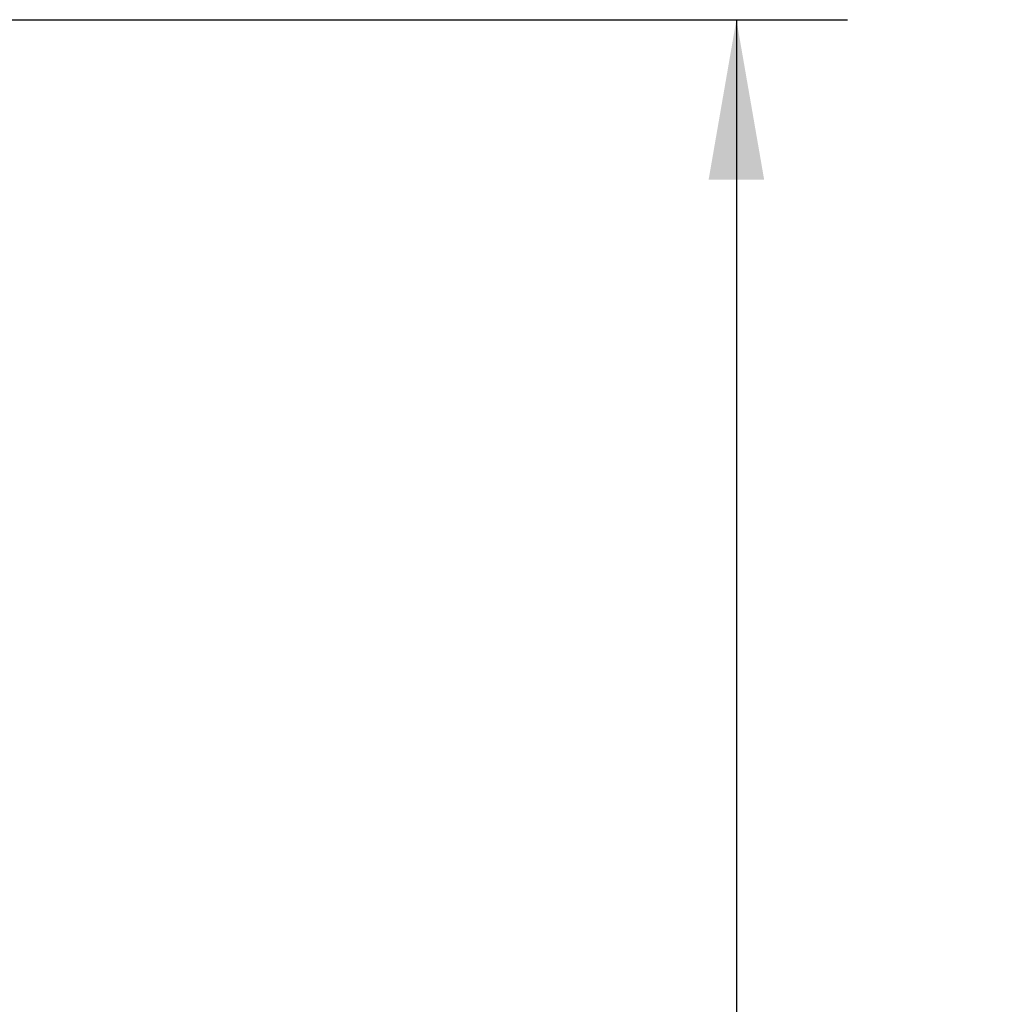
# Model space of a CAD drawing. Header units: inches. Extents: x 0 to 34, y 0 to 22.
# Tile 31 of 112: x 8.6 to 9.7, y 8.1 to 9.2. Entities that reach past the tile are written whole.
import ezdxf

# ---------------------------------------------------------------- set-up
doc = ezdxf.new("R2010")
doc.units = ezdxf.units.IN
doc.header["$LTSCALE"] = 1.87
doc.header["$MEASUREMENT"] = 0
doc.layers.get('0').update_dxf_attribs({"linetype": 'CONTINUOUS'})
doc.layers.add('DIMENSIONS', color=7, linetype='CONTINUOUS')
doc.styles.get("Standard").update_dxf_attribs({"font": 'txt', "width": 0.8})
doc.dimstyles.get("Standard").update_dxf_attribs({"dimtxt": 0.125, "dimasz": 0.18, "dimexe": 0.18, "dimexo": 0.0625, "dimgap": 0.09, "dimtad": 0, "dimtih": 1, "dimtoh": 1, "dimdec": 3, "dimzin": 4, "dimdsep": 46, "dimtxsty": 'STANDARD', "dimblk": '_FILLED', "dimblk1": '_FILLED', "dimblk2": '_FILLED', "dimcen": 0.09, "dimadec": 0, "dimazin": 0, "dimtol": 1, "dimtp": 0.01, "dimtm": 0.01, "dimtfac": 1, "dimtdec": 3, "dimtofl": 0, "dimtmove": 0, "dimatfit": 3, "dimldrblk": '_FILLED', "dimfxl": 1, "dimtolj": 1, "dimtzin": 4, "dimarcsym": 0})

# ---------------------------------------------------------------- blocks, each defined once
blk = doc.blocks.new('_FILLED')
at = {"color": 0, "linetype": 'BYBLOCK'}
blk.add_solid([(0, 0), (-1, 0.1736), (-1, -0.1736)], dxfattribs=at)
blk = doc.blocks.new('*D3')
at = {"layer": 'DIMENSIONS', "color": 2, "linetype": 'CONTINUOUS'}
for p, q in [((7.8346, 9.2143), (9.5321, 9.2143)), ((9.4071, 9.2143), (9.4071, 8.0626)), ((9.4071, 5.4783), (9.4071, 7.6251)), ((7.6636, 5.4783), (9.5321, 5.4783))]:
    blk.add_line(p, q, dxfattribs=at)
at = {"layer": 'DIMENSIONS', "color": 2, "linetype": 'CONTINUOUS', "xscale": 0.18, "yscale": 0.18, "zscale": 0.18}
for p, rotation in [((9.4071, 9.2143), 90), ((9.4071, 5.4783), 270)]:
    blk.add_blockref('_FILLED', p, dxfattribs=dict(at, rotation=rotation))
at = {"layer": 'DIMENSIONS', "color": 2, "linetype": 'CONTINUOUS', "width": 0.8}
for s, p in [('3.736', (9.0571, 7.8751)), ('[', (9.0571, 7.6876)), (']', (9.6571, 7.6876)), ('94.89', (9.1571, 7.6876))]:
    blk.add_text(s, height=0.125, dxfattribs=at).set_placement(p)

msp = doc.modelspace()

# ---------------------------------------------------------------- dimensions: what is measured, and where the dimension line sits
at = {"layer": 'DIMENSIONS', "color": 2, "linetype": 'CONTINUOUS'}
dim = msp.add_linear_dim(base=(9.4071, 9.2143), p1=(7.6636, 5.4783), p2=(7.8346, 9.2143), angle=90, dimstyle='Standard', dxfattribs=at)
dim.commit()
dim.dimension.update_dxf_attribs({"geometry": '*D3', "text_midpoint": (9.4071, 7.8439), "dimtype": 160})

doc.saveas('drawing.dxf')
